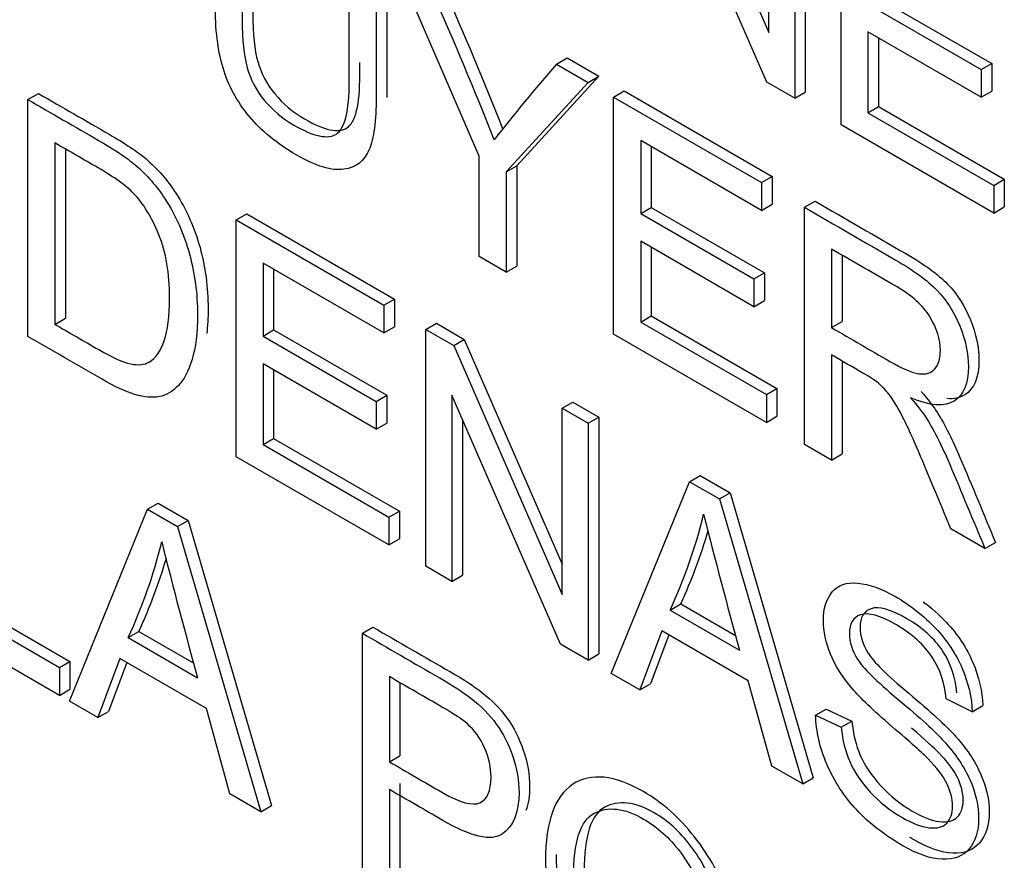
# Model space of a CAD drawing. Header units: inches. Extents: x 1 to 359, y -2 to 239.
# Tile 45 of 57: x 331.118 to 331.446, y 183.182 to 183.462. Entities that reach past the tile are written whole.
import ezdxf

# ---------------------------------------------------------------- set-up
doc = ezdxf.new("R2010")
doc.units = ezdxf.units.IN
doc.header["$MEASUREMENT"] = 0
doc.layers.add('Default', color=7, linetype='Continuous')
doc.layers.add('LAB20180', color=7, linetype='Continuous')

# ---------------------------------------------------------------- blocks, each defined once
blk = doc.blocks.new('SE1')
at = {"layer": 'LAB20180', "color": 7, "linetype": 'Continuous'}
for p, q in [((331.331257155, 183.5408566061), (331.3674548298, 183.4578136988)), ((331.3668173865, 183.4413050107), (331.3306652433, 183.5242690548)), ((331.3674548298, 183.4578136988), (331.3674548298, 183.5199578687)), ((331.3796413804, 183.5170044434), (331.3796413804, 183.4379835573)), ((331.3761058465, 183.5149632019), (331.3761058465, 183.4359423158)), ((331.3915410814, 183.4270307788), (331.3915410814, 183.5060516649)), ((331.2709504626, 183.4165840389), (331.2445876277, 183.4773875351)), ((331.4040463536, 183.4693185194), (331.4417921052, 183.4475259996)), ((331.4005108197, 183.467277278), (331.4382565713, 183.4454847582)), ((331.4382565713, 183.4362314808), (331.4005108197, 183.4580240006)), ((331.4005108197, 183.4580240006), (331.4005108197, 183.4311053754)), ((331.4040463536, 183.4559827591), (331.4040463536, 183.4331466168)), ((331.2966758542, 183.4473143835), (331.3002113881, 183.4493556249)), ((331.3002113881, 183.4493556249), (331.3107747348, 183.4432568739)), ((331.2966758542, 183.4473143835), (331.3072392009, 183.4412156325)), ((331.4382565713, 183.4454847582), (331.4417921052, 183.4475259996)), ((331.4382565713, 183.4454847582), (331.4382565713, 183.4362314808)), ((331.4417921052, 183.4475259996), (331.4417921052, 183.4382727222)), ((331.3072392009, 183.4412156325), (331.2799202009, 183.4114053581)), ((331.3107747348, 183.4432568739), (331.2834557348, 183.4134465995)), ((331.3072392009, 183.4412156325), (331.3107747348, 183.4432568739)), ((331.3761058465, 183.4359423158), (331.3668173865, 183.4413050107)), ((331.3157536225, 183.4362998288), (331.3192891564, 183.4383410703)), ((331.3192891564, 183.4383410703), (331.3685999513, 183.4098714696)), ((331.3761058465, 183.4359423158), (331.3796413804, 183.4379835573)), ((331.4382565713, 183.4362314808), (331.4417921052, 183.4382727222)), ((331.1205138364, 183.4354612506), (331.1240493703, 183.437502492)), ((331.1205138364, 183.3564929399), (331.1205138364, 183.4354612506)), ((331.3157536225, 183.3572789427), (331.3157536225, 183.4362998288)), ((331.3157536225, 183.4362998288), (331.3650644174, 183.4078302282)), ((331.4005108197, 183.4311053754), (331.4040463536, 183.4331466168)), ((331.4040463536, 183.4331466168), (331.4459810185, 183.4089356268)), ((331.4005108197, 183.4311053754), (331.4424454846, 183.4068943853)), ((331.4424454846, 183.3976411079), (331.3915410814, 183.4270307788)), ((331.3650644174, 183.3985243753), (331.3247688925, 183.4217890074)), ((331.3247688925, 183.4217890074), (331.3247688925, 183.3974991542)), ((331.1294835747, 183.4210292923), (331.1294835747, 183.3605675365)), ((331.1330191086, 183.4186921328), (331.1330191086, 183.3626087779)), ((331.3283044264, 183.419747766), (331.3283044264, 183.3995403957)), ((331.2709504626, 183.3831460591), (331.2709504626, 183.4165840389)), ((331.2799202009, 183.4114053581), (331.2834557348, 183.4134465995)), ((331.2834557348, 183.4134465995), (331.2834557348, 183.3800086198)), ((331.2799202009, 183.4114053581), (331.2799202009, 183.3779673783)), ((331.3650644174, 183.4078302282), (331.3685999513, 183.4098714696)), ((331.3685999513, 183.4098714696), (331.3685999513, 183.4005656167)), ((331.4424454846, 183.4068943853), (331.4459810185, 183.4089356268)), ((331.4459810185, 183.4089356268), (331.4459810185, 183.3996823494)), ((331.3650644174, 183.4078302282), (331.3650644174, 183.3985243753)), ((331.4424454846, 183.4068943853), (331.4424454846, 183.3976411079)), ((331.3247688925, 183.3974991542), (331.3283044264, 183.3995403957)), ((331.3283044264, 183.3995403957), (331.3660501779, 183.3777478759)), ((331.3650644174, 183.3985243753), (331.3685999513, 183.4005656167)), ((331.3793613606, 183.3995758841), (331.3828968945, 183.4016171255)), ((331.3793613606, 183.320554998), (331.3793613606, 183.3995758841)), ((331.4424454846, 183.3976411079), (331.4459810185, 183.3996823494)), ((331.1899040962, 183.3953987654), (331.1934396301, 183.3974400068)), ((331.1899040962, 183.3164304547), (331.1899040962, 183.3953987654)), ((331.1899040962, 183.3953987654), (331.2391693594, 183.3669554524)), ((331.1934396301, 183.3974400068), (331.2427048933, 183.3689966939)), ((331.3247688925, 183.3974991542), (331.362514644, 183.3757066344)), ((331.362514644, 183.366453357), (331.3247688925, 183.3882458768)), ((331.3247688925, 183.3882458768), (331.3247688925, 183.3613272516)), ((331.3283044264, 183.3862046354), (331.3283044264, 183.3633684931)), ((331.3883766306, 183.3856433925), (331.3883766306, 183.3594608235)), ((331.2799202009, 183.3779673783), (331.2709504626, 183.3831460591)), ((331.3919121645, 183.3836021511), (331.3919121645, 183.3615020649)), ((331.2391693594, 183.357702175), (331.1988738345, 183.3809668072)), ((331.1988738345, 183.3809668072), (331.1988738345, 183.3566769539)), ((331.2024093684, 183.3789255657), (331.2024093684, 183.3587181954)), ((331.2799202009, 183.3779673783), (331.2834557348, 183.3800086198)), ((331.362514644, 183.3757066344), (331.3660501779, 183.3777478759)), ((331.362514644, 183.3757066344), (331.362514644, 183.366453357)), ((331.3660501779, 183.3777478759), (331.3660501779, 183.3684945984)), ((331.2391693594, 183.3669554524), (331.2427048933, 183.3689966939)), ((331.2427048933, 183.3689966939), (331.2427048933, 183.3597434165)), ((331.2391693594, 183.3669554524), (331.2391693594, 183.357702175)), ((331.362514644, 183.366453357), (331.3660501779, 183.3684945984)), ((331.1294835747, 183.3605675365), (331.1330191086, 183.3626087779)), ((331.3247688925, 183.3613272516), (331.3283044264, 183.3633684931)), ((331.3283044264, 183.3633684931), (331.3701935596, 183.3391837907)), ((331.2391693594, 183.357702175), (331.2427048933, 183.3597434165)), ((331.253147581, 183.3588851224), (331.2566831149, 183.3609263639)), ((331.2566831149, 183.3609263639), (331.2659715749, 183.355563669)), ((331.3247688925, 183.3613272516), (331.3666580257, 183.3371425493)), ((331.3883766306, 183.3594608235), (331.3919121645, 183.3615020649)), ((331.1988738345, 183.3566769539), (331.2024093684, 183.3587181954)), ((331.1988738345, 183.3566769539), (331.2366195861, 183.3348844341)), ((331.2024093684, 183.3587181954), (331.24015512, 183.3369256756)), ((331.253147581, 183.2799168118), (331.253147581, 183.3588851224)), ((331.253147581, 183.3588851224), (331.262436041, 183.3535224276)), ((331.3666580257, 183.3278892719), (331.3157536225, 183.3572789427)), ((331.262436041, 183.3535224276), (331.2659715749, 183.355563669)), ((331.262436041, 183.3535224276), (331.2986337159, 183.2705320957)), ((331.2659715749, 183.355563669), (331.2986337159, 183.2806792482)), ((331.3883766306, 183.3503652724), (331.3883766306, 183.3153500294)), ((331.2366195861, 183.3255785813), (331.1988738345, 183.3473711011)), ((331.1988738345, 183.3473711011), (331.1988738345, 183.3205050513)), ((331.3919121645, 183.3483152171), (331.3919121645, 183.3173912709)), ((331.2024093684, 183.3453298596), (331.2024093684, 183.3225462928)), ((331.2366195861, 183.3348844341), (331.24015512, 183.3369256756)), ((331.24015512, 183.3369256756), (331.24015512, 183.3276198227)), ((331.2979962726, 183.2540234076), (331.2618441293, 183.3369874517)), ((331.2618441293, 183.3369874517), (331.2618441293, 183.2748958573)), ((331.3666580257, 183.3371425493), (331.3701935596, 183.3391837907)), ((331.3666580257, 183.3371425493), (331.3666580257, 183.3278892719)), ((331.3701935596, 183.3391837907), (331.3701935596, 183.3299305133)), ((331.2366195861, 183.3348844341), (331.2366195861, 183.3255785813)), ((331.2986337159, 183.3326236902), (331.3021692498, 183.3346649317)), ((331.3021692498, 183.3346649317), (331.3108202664, 183.3296702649)), ((331.2986337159, 183.2705320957), (331.2986337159, 183.3326236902)), ((331.2986337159, 183.3326236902), (331.3072847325, 183.3276290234)), ((331.3072847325, 183.3276290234), (331.3108202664, 183.3296702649)), ((331.3108202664, 183.3296702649), (331.3108202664, 183.2507019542)), ((331.3666580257, 183.3278892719), (331.3701935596, 183.3299305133)), ((331.2366195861, 183.3255785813), (331.24015512, 183.3276198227)), ((331.2653796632, 183.3288739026), (331.2653796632, 183.2769370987)), ((331.3072847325, 183.3276290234), (331.3072847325, 183.2486607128)), ((331.1988738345, 183.3205050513), (331.2024093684, 183.3225462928)), ((331.1988738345, 183.3205050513), (331.2408084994, 183.2962940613)), ((331.2024093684, 183.3225462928), (331.2443440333, 183.2983353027)), ((331.3883766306, 183.3153500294), (331.3793613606, 183.320554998)), ((331.2408084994, 183.2870407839), (331.1899040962, 183.3164304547)), ((331.3883766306, 183.3153500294), (331.3919121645, 183.3173912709)), ((331.3410692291, 183.3081235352), (331.344604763, 183.3101647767)), ((331.344604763, 183.3101647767), (331.354576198, 183.304407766)), ((331.3149795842, 183.2442180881), (331.3410692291, 183.3081235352)), ((331.3410692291, 183.3081235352), (331.3510406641, 183.3023665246)), ((331.3510406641, 183.3023665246), (331.354576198, 183.304407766)), ((331.354576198, 183.304407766), (331.3823049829, 183.2094302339)), ((331.1603995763, 183.298925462), (331.1639351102, 183.3009667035)), ((331.1639351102, 183.3009667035), (331.1739065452, 183.2952096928)), ((331.3510406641, 183.3023665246), (331.378769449, 183.2073889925)), ((331.1343099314, 183.2349674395), (331.1603995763, 183.298925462)), ((331.1603995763, 183.298925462), (331.1703710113, 183.2931684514)), ((331.2408084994, 183.2962940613), (331.2443440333, 183.2983353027)), ((331.2443440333, 183.2983353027), (331.2443440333, 183.2890820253)), ((331.1703710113, 183.2931684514), (331.1739065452, 183.2952096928)), ((331.1739065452, 183.2952096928), (331.2016808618, 183.2001532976)), ((331.2408084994, 183.2962940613), (331.2408084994, 183.2870407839)), ((331.1703710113, 183.2931684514), (331.1981453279, 183.1981120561)), ((331.4395086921, 183.28582892), (331.4281713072, 183.2923745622)), ((331.2408084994, 183.2870407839), (331.2443440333, 183.2890820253)), ((331.4395086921, 183.28582892), (331.443044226, 183.2878701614)), ((331.2618441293, 183.2748958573), (331.253147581, 183.2799168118)), ((331.2618441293, 183.2748958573), (331.2653796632, 183.2769370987)), ((331.1007826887, 183.2677127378), (331.1345216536, 183.2482335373)), ((331.3345582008, 183.2653534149), (331.3380937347, 183.2673946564)), ((331.3380937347, 183.2673946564), (331.3564249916, 183.2568111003)), ((331.0972471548, 183.2656714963), (331.1309861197, 183.2461922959)), ((331.3345582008, 183.2653534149), (331.357733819, 183.2519729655)), ((331.1309861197, 183.236886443), (331.0882318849, 183.261570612)), ((331.153888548, 183.2561553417), (331.1574240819, 183.2581965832)), ((331.1574240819, 183.2581965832), (331.1757553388, 183.2476130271)), ((331.2319753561, 183.2576011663), (331.23551089, 183.2596424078)), ((331.2319753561, 183.1785802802), (331.2319753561, 183.2576011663)), ((331.3318263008, 183.2584134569), (331.3244957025, 183.2387239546)), ((331.3606478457, 183.2417733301), (331.3318263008, 183.2584134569)), ((331.153888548, 183.2561553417), (331.1770641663, 183.2427748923)), ((331.3072847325, 183.2486607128), (331.2979962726, 183.2540234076)), ((331.3341107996, 183.2570945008), (331.3280312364, 183.2407651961)), ((331.1309861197, 183.2461922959), (331.1345216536, 183.2482335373)), ((331.1345216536, 183.2482335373), (331.1345216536, 183.2389276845)), ((331.151156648, 183.2491628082), (331.1438260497, 183.229473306)), ((331.1534411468, 183.2478438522), (331.1473615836, 183.2315145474)), ((331.1799781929, 183.2325226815), (331.151156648, 183.2491628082)), ((331.3072847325, 183.2486607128), (331.3108202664, 183.2507019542)), ((331.1309861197, 183.2461922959), (331.1309861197, 183.236886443)), ((331.3244957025, 183.2387239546), (331.3149795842, 183.2442180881)), ((331.2409906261, 183.2431429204), (331.2409906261, 183.2147521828)), ((331.24452616, 183.2410860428), (331.24452616, 183.2167934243)), ((331.3684792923, 183.2133300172), (331.3606478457, 183.2417733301)), ((331.1309861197, 183.236886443), (331.1345216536, 183.2389276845)), ((331.3244957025, 183.2387239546), (331.3280312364, 183.2407651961)), ((331.1438260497, 183.229473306), (331.1343099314, 183.2349674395)), ((331.4353197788, 183.2314685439), (331.4266232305, 183.2357534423)), ((331.1438260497, 183.229473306), (331.1473615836, 183.2315145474)), ((331.1878096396, 183.2040793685), (331.1799781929, 183.2325226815)), ((331.3830949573, 183.2302855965), (331.3866304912, 183.232326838)), ((331.3866304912, 183.232326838), (331.3951449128, 183.2283048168)), ((331.4353197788, 183.2314685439), (331.4388553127, 183.2335097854)), ((331.3830949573, 183.2302855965), (331.3916093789, 183.2262635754)), ((331.3916093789, 183.2262635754), (331.3951449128, 183.2283048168)), ((331.2409906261, 183.2147521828), (331.24452616, 183.2167934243)), ((331.378769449, 183.2073889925), (331.3684792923, 183.2133300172)), ((331.378769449, 183.2073889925), (331.3823049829, 183.2094302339)), ((331.2409906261, 183.2054989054), (331.2409906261, 183.1733753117)), ((331.24452616, 183.2075401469), (331.24452616, 183.1754165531)), ((331.1981453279, 183.1981120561), (331.1878096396, 183.2040793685)), ((331.1981453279, 183.1981120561), (331.2016808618, 183.2001532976))]:
    blk.add_line(p, q, dxfattribs=at)
for centre, radius, start, end in [((330.1221422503, 182.9681744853), 1.239845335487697, 21.4751110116, 23.9338680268), ((330.1256777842, 182.9702157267), 1.239845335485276, 21.5512238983, 23.9338680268), ((331.7919689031, 183.0186658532), 0.6550227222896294, 139.1256374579, 141.9844508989), ((331.1775928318, 183.3383666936), 0.1731157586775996, 335.0542550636, 346.2660775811), ((333.0383226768, 183.7205194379), 1.744681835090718, 194.0398056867, 195.5784163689), ((331.1811283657, 183.340407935), 0.1731157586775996, 335.0542550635, 343.7272795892), ((331.0002301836, 183.3280079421), 0.1696280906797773, 334.9386130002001, 346.3817196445), ((332.857653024, 183.7113213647), 1.744681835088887, 194.0398056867, 195.5784163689), ((331.0037657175, 183.3300491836), 0.1696280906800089, 334.9386130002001, 343.7860039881)]:
    blk.add_arc(centre, radius, start, end, dxfattribs=at)
for points, knots in [([(331.2365740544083, 183.4820141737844), (331.2365740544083, 183.46680234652), (331.2365740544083, 183.4515905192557), (331.2365740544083, 183.4363786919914), (331.2365740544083, 183.4283872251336), (331.2358000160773, 183.4225250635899), (331.2342519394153, 183.4187922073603), (331.232688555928, 183.4150224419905), (331.2298808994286, 183.4128511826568), (331.2258285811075, 183.4122465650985), (331.22182940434, 183.411649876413), (331.2164945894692, 183.4132717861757), (331.2035180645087, 183.4207637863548), (331.1982819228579, 183.4250486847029), (331.1942296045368, 183.4299644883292), (331.1901965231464, 183.4348569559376), (331.187263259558, 183.4401904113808), (331.1838028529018, 183.4518621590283), (331.1829377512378, 183.4589335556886), (331.1829377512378, 183.4673456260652), (331.1829377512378, 183.4825574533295), (331.1829377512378, 183.4977692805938), (331.1829377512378, 183.5129811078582)], [0, 0, 0, 0, 0.2293398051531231, 0.2293398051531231, 0.2293398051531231, 0.3259181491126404, 0.3259181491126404, 0.3259181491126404, 0.4026169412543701, 0.4026169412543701, 0.4026169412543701, 0.4987044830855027, 0.4987044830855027, 0.5927902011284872, 0.5927902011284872, 0.5927902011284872, 0.6817358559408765, 0.6817358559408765, 0.7706815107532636, 0.7706815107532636, 0.7706815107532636, 1, 1, 1, 1]), ([(331.1919074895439, 183.5078024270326), (331.1919074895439, 183.4926081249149), (331.1919074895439, 183.4774138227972), (331.1919074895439, 183.4622195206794), (331.1919074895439, 183.4553321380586), (331.1924994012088, 183.4499431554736), (331.1935921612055, 183.4461051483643), (331.1947004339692, 183.4422126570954), (331.1965517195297, 183.4386131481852), (331.1992836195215, 183.4353008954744), (331.2019997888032, 183.432007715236), (331.2052482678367, 183.4292284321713), (331.2157660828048, 183.4231559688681), (331.2205013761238, 183.4221570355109), (331.2233243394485, 183.4239971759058), (331.2261686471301, 183.4258512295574), (331.2276043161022, 183.4317257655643), (331.2276043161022, 183.4416099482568), (331.2276043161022, 183.4568042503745), (331.2276043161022, 183.4719985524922), (331.2276043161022, 183.48719285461)], [0, 0, 0, 0, 0.2724713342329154, 0.2724713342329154, 0.2724713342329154, 0.3641874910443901, 0.3641874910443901, 0.3641874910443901, 0.4251558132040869, 0.4251558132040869, 0.4251558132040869, 0.4899744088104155, 0.4899744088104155, 0.6013098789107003, 0.6013098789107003, 0.6013098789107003, 0.7275590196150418, 0.7275590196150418, 0.7275590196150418, 1, 1, 1, 1]), ([(331.1954430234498, 183.5098436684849), (331.1954430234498, 183.4946493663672), (331.1954430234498, 183.4794550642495), (331.1954430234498, 183.4642607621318), (331.1954430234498, 183.457373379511), (331.1960349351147, 183.451984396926), (331.1971276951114, 183.4481463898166), (331.198235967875, 183.4442538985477), (331.2000872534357, 183.4406543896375), (331.2028191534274, 183.4373421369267), (331.205535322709, 183.4340489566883), (331.2087838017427, 183.4312696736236), (331.2193016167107, 183.4251972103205), (331.2240369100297, 183.4241982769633), (331.2268598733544, 183.4260384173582), (331.229704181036, 183.4278924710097), (331.2311398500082, 183.4337670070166), (331.2311398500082, 183.4436511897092), (331.2311398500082, 183.4450306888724), (331.2311398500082, 183.4464101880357), (331.2311398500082, 183.4477896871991)], [0, 0, 0, 0, 0.2724713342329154, 0.2724713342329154, 0.2724713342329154, 0.3641874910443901, 0.3641874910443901, 0.3641874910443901, 0.4251558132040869, 0.4251558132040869, 0.4251558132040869, 0.4899744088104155, 0.4899744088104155, 0.6013098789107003, 0.6013098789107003, 0.6013098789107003, 0.7275590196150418, 0.7275590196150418, 0.7275590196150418, 0.7522940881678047, 0.7522940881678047, 0.7522940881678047, 0.7522940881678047]), ([(331.2401095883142, 183.4840554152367), (331.2401095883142, 183.4688435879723), (331.2401095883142, 183.453631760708), (331.2401095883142, 183.4384199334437), (331.2401095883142, 183.4376561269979), (331.2401025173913, 183.4369117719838), (331.2400883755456, 183.4361868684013)], [0, 0, 0, 0, 0.2293398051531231, 0.2293398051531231, 0.2293398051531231, 0.2385705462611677, 0.2385705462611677, 0.2385705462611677, 0.2385705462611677]), ([(331.1205138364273, 183.4354612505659), (331.1283604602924, 183.4309310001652), (331.1362070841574, 183.4264007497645), (331.1440537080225, 183.4218704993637), (331.1493809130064, 183.4187948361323), (331.1534332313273, 183.4160872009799), (331.1562106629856, 183.4137475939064), (331.1601289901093, 183.4104469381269), (331.1634957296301, 183.4065973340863), (331.1662731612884, 183.4022598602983), (331.1698624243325, 183.3966545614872), (331.1725565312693, 183.3905881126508), (331.1743322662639, 183.3840950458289), (331.1761136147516, 183.3775814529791), (331.1770186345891, 183.3708197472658), (331.1770186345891, 183.3577810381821), (331.1764267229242, 183.3527600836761), (331.175197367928, 183.348843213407), (331.1739719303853, 183.3449388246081), (331.1724654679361, 183.3419558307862), (331.1705531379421, 183.3400631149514), (331.1686190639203, 183.3381488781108), (331.166591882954, 183.3368823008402), (331.1643152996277, 183.3364616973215), (331.1620704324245, 183.3360469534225), (331.159352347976, 183.336277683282), (331.1529779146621, 183.3381703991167), (331.1492898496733, 183.3398791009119), (331.1451919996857, 183.3422449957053), (331.1369659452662, 183.3469943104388), (331.1287398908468, 183.3517436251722), (331.1205138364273, 183.3564929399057)], [0, 0, 0, 0, 0.1504130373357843, 0.1504130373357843, 0.1504130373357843, 0.2284774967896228, 0.2284774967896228, 0.2284774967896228, 0.3007450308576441, 0.3007450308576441, 0.3007450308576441, 0.3925310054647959, 0.3925310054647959, 0.3925310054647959, 0.4980955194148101, 0.4980955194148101, 0.5879041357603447, 0.5879041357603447, 0.5879041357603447, 0.6582535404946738, 0.6582535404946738, 0.6582535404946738, 0.7149142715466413, 0.7149142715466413, 0.7149142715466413, 0.7786179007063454, 0.7786179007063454, 0.8423215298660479, 0.8423215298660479, 0.8423215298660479, 1, 1, 1, 1]), ([(331.1240493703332, 183.4375024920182), (331.1318959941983, 183.4329722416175), (331.1397426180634, 183.4284419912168), (331.1475892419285, 183.4239117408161), (331.1529164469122, 183.4208360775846), (331.1569687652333, 183.4181284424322), (331.1597461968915, 183.4157888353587), (331.1636645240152, 183.4124881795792), (331.1670312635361, 183.4086385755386), (331.1698086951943, 183.4043011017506), (331.1733979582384, 183.3986958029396), (331.1760920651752, 183.3926293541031), (331.1778678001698, 183.3861362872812), (331.1796491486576, 183.3796226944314), (331.180554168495, 183.3728609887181), (331.180554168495, 183.3627903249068), (331.180403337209, 183.3600126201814), (331.1800958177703, 183.3574996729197)], [0, 0, 0, 0, 0.1504130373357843, 0.1504130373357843, 0.1504130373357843, 0.2284774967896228, 0.2284774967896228, 0.2284774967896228, 0.3007450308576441, 0.3007450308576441, 0.3007450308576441, 0.3925310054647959, 0.3925310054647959, 0.3925310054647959, 0.4980955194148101, 0.4980955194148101, 0.5434306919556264, 0.5434306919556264, 0.5434306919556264, 0.5434306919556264]), ([(331.1294835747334, 183.3605675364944), (331.134355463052, 183.3577547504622), (331.1392273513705, 183.35494196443), (331.144099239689, 183.3521291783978), (331.1486524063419, 183.3495004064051), (331.1521583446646, 183.3479494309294), (331.1547536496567, 183.347397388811), (331.1573206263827, 183.3468513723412), (331.159352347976, 183.3471082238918), (331.1630404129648, 183.3492375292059), (331.1647250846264, 183.3515771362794), (331.1659089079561, 183.3550996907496), (331.1670970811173, 183.3586351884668), (331.1677301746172, 183.3633014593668), (331.1677301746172, 183.3775494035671), (331.1665463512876, 183.3845945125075), (331.1641787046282, 183.3904303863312), (331.1618437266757, 183.396185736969), (331.1589880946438, 183.4008403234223), (331.1556187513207, 183.4043103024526), (331.153178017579, 183.4068239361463), (331.1492898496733, 183.4095941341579), (331.1438715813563, 183.4127223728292), (331.1390755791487, 183.4154913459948), (331.134279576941, 183.4182603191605), (331.1294835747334, 183.4210292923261)], [0, 0, 0, 0, 0.1314568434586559, 0.1314568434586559, 0.1314568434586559, 0.2282717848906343, 0.2282717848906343, 0.2282717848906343, 0.2935146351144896, 0.2935146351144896, 0.383703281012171, 0.383703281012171, 0.383703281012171, 0.4990774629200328, 0.4990774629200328, 0.6579699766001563, 0.6579699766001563, 0.6579699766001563, 0.7636497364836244, 0.7636497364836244, 0.7636497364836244, 0.8705671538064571, 0.8705671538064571, 0.8705671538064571, 1, 1, 1, 1]), ([(331.3793613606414, 183.3995758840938), (331.3894542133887, 183.3937487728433), (331.3995470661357, 183.3879216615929), (331.4096399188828, 183.3820945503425), (331.4157411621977, 183.3785719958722), (331.4203398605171, 183.3751808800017), (331.426714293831, 183.3686615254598), (331.4292185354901, 183.3646920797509), (331.4330431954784, 183.3553336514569), (331.4339993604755, 183.3507858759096), (331.4339993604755, 183.3408491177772), (331.4324057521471, 183.3370373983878), (331.4261223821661, 183.3329890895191), (331.4212960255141, 183.3333045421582), (331.4146939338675, 183.3361173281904)], [0, 0, 0, 0, 0.3184063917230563, 0.3184063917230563, 0.3184063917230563, 0.439907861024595, 0.439907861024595, 0.5614093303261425, 0.5614093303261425, 0.6829107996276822, 0.6829107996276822, 0.8414553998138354, 0.8414553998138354, 1, 1, 1, 1]), ([(331.3828968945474, 183.4016171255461), (331.3929897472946, 183.3957900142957), (331.4030826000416, 183.3899629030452), (331.4131754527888, 183.3841357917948), (331.4192766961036, 183.3806132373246), (331.423875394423, 183.377222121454), (331.4302498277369, 183.3707027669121), (331.432754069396, 183.3667333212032), (331.4365787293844, 183.3573748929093), (331.4375348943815, 183.3528271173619), (331.4375348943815, 183.3428903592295), (331.435941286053, 183.3390786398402), (331.4312203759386, 183.3360370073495), (331.4292154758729, 183.3356106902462), (331.4267733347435, 183.3357955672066)], [0, 0, 0, 0, 0.3184063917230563, 0.3184063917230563, 0.3184063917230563, 0.439907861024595, 0.439907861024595, 0.5614093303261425, 0.5614093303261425, 0.6829107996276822, 0.6829107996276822, 0.8414553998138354, 0.8414553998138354, 0.9211507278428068, 0.9211507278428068, 0.9211507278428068, 0.9211507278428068]), ([(331.3883766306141, 183.3594608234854), (331.3948573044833, 183.3557192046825), (331.4013379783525, 183.3519775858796), (331.4078186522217, 183.3482359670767), (331.4119620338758, 183.3458437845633), (331.4151947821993, 183.3444505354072), (331.4198390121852, 183.3437670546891), (331.4216147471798, 183.3443190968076), (331.4228441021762, 183.3457649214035), (331.4240943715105, 183.3472353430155), (331.4246653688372, 183.3492874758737), (331.4246653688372, 183.3555439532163), (331.4234815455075, 183.3593293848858), (331.4211594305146, 183.3630885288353), (331.4188122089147, 183.3668883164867), (331.4150581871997, 183.3702387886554), (331.4100041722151, 183.3731567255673), (331.4027949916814, 183.3773189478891), (331.3955858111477, 183.3814811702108), (331.3883766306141, 183.3856433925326)], [0, 0, 0, 0, 0.228426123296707, 0.228426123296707, 0.228426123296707, 0.3263419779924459, 0.3263419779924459, 0.4242578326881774, 0.4242578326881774, 0.4242578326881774, 0.4993996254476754, 0.4993996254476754, 0.606745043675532, 0.606745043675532, 0.606745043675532, 0.7458529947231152, 0.7458529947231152, 0.7458529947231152, 1, 1, 1, 1]), ([(331.42817130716, 183.2923745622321), (331.4251662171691, 183.2995949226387), (331.4221611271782, 183.3068152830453), (331.4191560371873, 183.3140356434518), (331.4165499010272, 183.3202974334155), (331.4143296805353, 183.3251816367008), (331.4125994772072, 183.328704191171), (331.4109089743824, 183.3321459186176), (331.4093667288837, 183.334829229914), (331.4080007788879, 183.336616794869), (331.406687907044, 183.3383348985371), (331.4053144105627, 183.33985018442), (331.4039029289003, 183.3410331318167), (331.4028575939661, 183.3419092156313), (331.4011710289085, 183.3429784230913), (331.3988489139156, 183.3443190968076), (331.3953581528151, 183.3463344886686), (331.3918673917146, 183.3483498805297), (331.3883766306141, 183.3503652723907)], [0, 0, 0, 0, 0.3072720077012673, 0.3072720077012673, 0.3072720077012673, 0.5165651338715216, 0.5165651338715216, 0.5165651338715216, 0.6349848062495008, 0.6349848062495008, 0.6349848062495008, 0.7167597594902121, 0.7167597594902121, 0.7167597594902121, 0.8091769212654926, 0.8091769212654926, 0.8091769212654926, 1, 1, 1, 1]), ([(331.4146939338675, 183.3361173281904), (331.4171071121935, 183.3334096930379), (331.4189283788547, 183.3309912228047), (331.4201577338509, 183.3290196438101), (331.4228312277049, 183.3247320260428), (331.4253028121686, 183.319740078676), (331.4276704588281, 183.3141670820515), (331.4316789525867, 183.3047318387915), (331.4355626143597, 183.2952749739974), (331.4395086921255, 183.2858289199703)], [0, 0, 0, 0, 0.1601115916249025, 0.1601115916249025, 0.1601115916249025, 0.4533967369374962, 0.4533967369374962, 0.4533967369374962, 1, 1, 1, 1]), ([(331.4182294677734, 183.3381585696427), (331.4206426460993, 183.3354509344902), (331.4224639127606, 183.333032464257), (331.4236932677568, 183.3310608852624), (331.4263667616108, 183.3267732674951), (331.4288383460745, 183.3217813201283), (331.4312059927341, 183.3162083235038), (331.4352144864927, 183.3067730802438), (331.4390981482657, 183.2973162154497), (331.4430442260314, 183.2878701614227)], [0, 0, 0, 0, 0.1601115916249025, 0.1601115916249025, 0.1601115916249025, 0.4533967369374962, 0.4533967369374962, 0.4533967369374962, 1, 1, 1, 1]), ([(331.3916093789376, 183.2262635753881), (331.3920191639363, 183.2220312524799), (331.3929753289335, 183.2182195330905), (331.3944323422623, 183.2148547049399), (331.3959103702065, 183.211441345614), (331.3982114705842, 183.2080461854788), (331.4044037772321, 183.2013165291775), (331.4079097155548, 183.1985037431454), (331.4152403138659, 183.1942714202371), (331.4182454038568, 183.1931147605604), (331.423527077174, 183.1924838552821), (331.4255304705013, 183.1929570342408), (331.4268053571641, 183.194323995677), (331.4280588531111, 183.1956680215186), (331.4287176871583, 183.1975310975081), (331.4287176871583, 183.2024206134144), (331.4280802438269, 183.2049442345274), (331.4255304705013, 183.2100966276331), (331.4234815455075, 183.2128042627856), (331.4206130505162, 183.2157221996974), (331.4187802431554, 183.2175865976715), (331.414739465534, 183.2212163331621), (331.4085016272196, 183.2265527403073), (331.4022207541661, 183.2319259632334), (331.397847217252, 183.2361214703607), (331.3953429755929, 183.2390919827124), (331.3920640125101, 183.2429814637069), (331.3896515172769, 183.2467942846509), (331.3864643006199, 183.2545228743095), (331.3856902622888, 183.2582294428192), (331.3856902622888, 183.2658528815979), (331.386646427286, 183.2690336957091), (331.3905621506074, 183.273712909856), (331.3933851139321, 183.2747118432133), (331.3971642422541, 183.2743175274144), (331.4009203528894, 183.2739256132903), (331.40508675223, 183.2724773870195), (331.414739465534, 183.266904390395), (331.4192015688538, 183.2633818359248), (331.4230717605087, 183.2592546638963), (331.426903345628, 183.2551686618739), (331.429901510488, 183.2506848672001), (331.4319504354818, 183.2458216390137), (331.4340126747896, 183.2409268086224), (331.4351376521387, 183.2362003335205), (331.4353197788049, 183.2314685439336)], [0, 0, 0, 0, 0.0497342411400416, 0.0497342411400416, 0.0497342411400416, 0.1026247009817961, 0.1026247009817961, 0.1555151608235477, 0.1555151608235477, 0.2028054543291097, 0.2028054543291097, 0.2500957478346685, 0.2500957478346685, 0.2500957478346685, 0.2858854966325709, 0.2858854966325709, 0.32245328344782, 0.32245328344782, 0.3590210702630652, 0.3590210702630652, 0.3590210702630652, 0.4283825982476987, 0.4283825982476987, 0.4283825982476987, 0.5049278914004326, 0.5049278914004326, 0.5049278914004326, 0.5584309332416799, 0.5584309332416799, 0.6119339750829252, 0.6119339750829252, 0.6692586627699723, 0.6692586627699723, 0.7265833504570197, 0.7265833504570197, 0.7265833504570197, 0.7963481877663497, 0.7963481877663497, 0.8730204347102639, 0.8730204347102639, 0.8730204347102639, 0.9370833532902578, 0.9370833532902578, 0.9370833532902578, 1, 1, 1, 1]), ([(331.4189733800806, 183.2680928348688), (331.4217325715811, 183.2660463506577), (331.4242772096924, 183.2637807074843), (331.4266072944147, 183.2612959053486), (331.4304388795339, 183.2572099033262), (331.4334370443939, 183.2527261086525), (331.4354859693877, 183.247862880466), (331.4375482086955, 183.2429680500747), (331.4386731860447, 183.2382415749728), (331.4388553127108, 183.233509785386)], [0.8268591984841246, 0.8268591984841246, 0.8268591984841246, 0.8268591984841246, 0.8730204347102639, 0.8730204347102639, 0.8730204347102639, 0.9370833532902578, 0.9370833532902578, 0.9370833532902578, 1, 1, 1, 1]), ([(331.426623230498, 183.2357534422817), (331.4261679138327, 183.2409584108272), (331.4245743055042, 183.2456113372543), (331.421887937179, 183.2496859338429), (331.4192289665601, 183.2537189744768), (331.4152403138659, 183.2573093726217), (331.4100041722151, 183.2603850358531), (331.4045867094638, 183.2635672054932), (331.4005791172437, 183.2646173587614), (331.3980748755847, 183.2637498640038), (331.3955983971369, 183.2628919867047), (331.3943412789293, 183.260805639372), (331.3943412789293, 183.2547068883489), (331.3952519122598, 183.2518678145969), (331.3969821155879, 183.2490287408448), (331.3987369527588, 183.2461492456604), (331.4032654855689, 183.2416681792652), (331.4105960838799, 183.2355431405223), (331.4179363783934, 183.2294100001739), (331.4229806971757, 183.2247651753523), (331.4257125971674, 183.2217683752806), (331.4297261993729, 183.2173655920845), (331.4326334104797, 183.212988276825), (331.4345457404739, 183.208677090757), (331.4364793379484, 183.2043179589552), (331.4374142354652, 183.2000284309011), (331.4374142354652, 183.1915637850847), (331.4363670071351, 183.188225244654), (331.4342725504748, 183.1857541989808), (331.4321709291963, 183.1832747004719), (331.4292185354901, 183.182100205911), (331.4253028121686, 183.1822579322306), (331.421441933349, 183.1824134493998), (331.417061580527, 183.1839666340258), (331.4059973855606, 183.190354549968), (331.4008523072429, 183.194323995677), (331.3966633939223, 183.1988454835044), (331.3924911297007, 183.2033490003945), (331.3892417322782, 183.208335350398), (331.3868285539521, 183.2139346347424), (331.3844502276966, 183.2194530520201), (331.3832315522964, 183.2248966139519), (331.3830949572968, 183.2302855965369)], [0, 0, 0, 0, 0.0610679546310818, 0.0610679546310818, 0.0610679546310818, 0.1303191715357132, 0.1303191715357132, 0.1303191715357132, 0.1994169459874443, 0.1994169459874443, 0.1994169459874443, 0.2443434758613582, 0.2443434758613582, 0.2834730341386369, 0.2834730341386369, 0.2834730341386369, 0.3637268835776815, 0.3637268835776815, 0.3637268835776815, 0.4505303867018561, 0.4505303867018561, 0.4505303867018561, 0.5131299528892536, 0.5131299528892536, 0.5131299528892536, 0.5711401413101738, 0.5711401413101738, 0.6298754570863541, 0.6298754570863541, 0.6298754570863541, 0.6951935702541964, 0.6951935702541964, 0.6951935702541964, 0.7663915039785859, 0.7663915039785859, 0.8568860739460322, 0.8568860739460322, 0.8568860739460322, 0.9282740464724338, 0.9282740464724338, 0.9282740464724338, 1, 1, 1, 1]), ([(331.4301587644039, 183.237794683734), (331.4297034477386, 183.2429996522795), (331.4281098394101, 183.2476525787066), (331.4254234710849, 183.2517271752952), (331.4227645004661, 183.2557602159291), (331.4187758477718, 183.259350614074), (331.413539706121, 183.2624262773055), (331.4081222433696, 183.2656084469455), (331.4041146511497, 183.2666586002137), (331.4016104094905, 183.2657911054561), (331.3991339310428, 183.264933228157), (331.3978768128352, 183.2628468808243), (331.3978768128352, 183.2567481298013), (331.3987874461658, 183.2539090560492), (331.4005176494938, 183.2510699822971), (331.4022724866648, 183.2481904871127), (331.4068010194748, 183.2437094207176), (331.4141316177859, 183.2375843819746), (331.4214719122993, 183.2314512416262), (331.4265162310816, 183.2268064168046), (331.4292481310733, 183.2238096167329), (331.4332617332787, 183.2194068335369), (331.4361689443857, 183.2150295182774), (331.4380812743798, 183.2107183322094), (331.4400148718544, 183.2063592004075), (331.4409497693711, 183.2020696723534), (331.4409497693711, 183.193605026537), (331.439902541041, 183.1902664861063), (331.4378080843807, 183.1877954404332), (331.4357064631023, 183.1853159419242), (331.432754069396, 183.1841414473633), (331.4288383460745, 183.1842991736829), (331.424977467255, 183.1844546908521), (331.420597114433, 183.1860078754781), (331.4153083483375, 183.189061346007), (331.4148962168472, 183.1893038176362), (331.4144888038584, 183.1895481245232)], [0, 0, 0, 0, 0.0610679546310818, 0.0610679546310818, 0.0610679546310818, 0.1303191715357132, 0.1303191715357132, 0.1303191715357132, 0.1994169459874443, 0.1994169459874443, 0.1994169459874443, 0.2443434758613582, 0.2443434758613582, 0.2834730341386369, 0.2834730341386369, 0.2834730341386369, 0.3637268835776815, 0.3637268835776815, 0.3637268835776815, 0.4505303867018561, 0.4505303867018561, 0.4505303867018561, 0.5131299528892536, 0.5131299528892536, 0.5131299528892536, 0.5711401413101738, 0.5711401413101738, 0.6298754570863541, 0.6298754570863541, 0.6298754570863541, 0.6951935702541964, 0.6951935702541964, 0.6951935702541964, 0.7663915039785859, 0.7663915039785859, 0.7724837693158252, 0.7724837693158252, 0.7724837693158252, 0.7724837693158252]), ([(331.2319753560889, 183.2576011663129), (331.2405808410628, 183.2526327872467), (331.2491863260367, 183.2476644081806), (331.2577918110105, 183.2426960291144), (331.2623449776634, 183.2400672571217), (331.2658053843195, 183.237806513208), (331.268173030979, 183.2359663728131), (331.2715438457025, 183.2333465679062), (331.2743653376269, 183.2304985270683), (331.2766419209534, 183.2273440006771), (331.2788971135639, 183.2242191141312), (331.2807397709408, 183.2206143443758), (331.2821057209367, 183.2165660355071), (331.2834803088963, 183.2124921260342), (331.284200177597, 183.2084694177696), (331.284200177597, 183.1978491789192), (331.2823333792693, 183.193248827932), (331.2786453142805, 183.1906989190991), (331.2749592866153, 183.188150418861), (331.2682185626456, 183.1897262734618), (331.2585658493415, 183.1953518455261), (331.2527075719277, 183.1987660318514), (331.2468490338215, 183.2021165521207), (331.2409906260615, 183.2054989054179)], [0, 0, 0, 0, 0.2169523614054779, 0.2169523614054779, 0.2169523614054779, 0.3044509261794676, 0.3044509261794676, 0.3044509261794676, 0.3812482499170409, 0.3812482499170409, 0.3812482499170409, 0.4540637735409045, 0.4540637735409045, 0.4540637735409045, 0.533616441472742, 0.533616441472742, 0.6712210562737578, 0.6712210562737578, 0.6712210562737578, 0.8523038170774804, 0.8523038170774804, 0.8523038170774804, 1, 1, 1, 1]), ([(331.2355108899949, 183.2596424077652), (331.2441163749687, 183.254674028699), (331.2527218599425, 183.2497056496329), (331.2613273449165, 183.2447372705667), (331.2658805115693, 183.242108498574), (331.2693409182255, 183.2398477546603), (331.271708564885, 183.2380076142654), (331.2750793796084, 183.2353878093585), (331.2779008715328, 183.2325397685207), (331.2801774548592, 183.2293852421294), (331.2824326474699, 183.2262603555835), (331.2842753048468, 183.2226555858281), (331.2856412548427, 183.2186072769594), (331.2870158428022, 183.2145333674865), (331.287735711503, 183.2105106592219), (331.287735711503, 183.2034339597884), (331.2873172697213, 183.2007251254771), (331.2864852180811, 183.1984852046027)], [0, 0, 0, 0, 0.2169523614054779, 0.2169523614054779, 0.2169523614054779, 0.3044509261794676, 0.3044509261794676, 0.3044509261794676, 0.3812482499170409, 0.3812482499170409, 0.3812482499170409, 0.4540637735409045, 0.4540637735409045, 0.4540637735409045, 0.533616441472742, 0.533616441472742, 0.5987645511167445, 0.5987645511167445, 0.5987645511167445, 0.5987645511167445]), ([(331.2409906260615, 183.2147521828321), (331.246894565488, 183.211343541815), (331.2527985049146, 183.2079349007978), (331.2587024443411, 183.2045262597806), (331.2645760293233, 183.20113514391), (331.2687194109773, 183.2000047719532), (331.2736368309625, 183.202212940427), (331.2748661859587, 183.2050783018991), (331.2748661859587, 183.2129646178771), (331.2741376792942, 183.216224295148), (331.2727261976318, 183.2194051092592), (331.271300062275, 183.2226189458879), (331.2693568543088, 183.2252935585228), (331.2669892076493, 183.227396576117), (331.2654428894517, 183.2287700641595), (331.2626181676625, 183.2306562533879), (331.258520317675, 183.2330221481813), (331.2526770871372, 183.2363957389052), (331.2468338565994, 183.2397693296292), (331.2409906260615, 183.2431429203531)], [0, 0, 0, 0, 0.2155489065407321, 0.2155489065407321, 0.2155489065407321, 0.3551110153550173, 0.3551110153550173, 0.4946731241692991, 0.4946731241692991, 0.595735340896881, 0.595735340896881, 0.595735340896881, 0.6830883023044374, 0.6830883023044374, 0.6830883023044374, 0.7866636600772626, 0.7866636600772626, 0.7866636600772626, 1, 1, 1, 1]), ([(331.3951449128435, 183.2283048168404), (331.3955546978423, 183.2240724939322), (331.3965108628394, 183.2202607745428), (331.3979678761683, 183.2168959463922), (331.3994459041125, 183.2134825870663), (331.4017470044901, 183.2100874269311), (331.407939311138, 183.2033577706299), (331.4114452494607, 183.2005449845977), (331.4187758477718, 183.1963126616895), (331.4217809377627, 183.1951560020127), (331.42706261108, 183.1945250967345), (331.4290660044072, 183.1949982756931), (331.43034089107, 183.1963652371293), (331.431594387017, 183.197709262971), (331.4322532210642, 183.1995723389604), (331.4322532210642, 183.2044618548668), (331.4316157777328, 183.2069854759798), (331.4290660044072, 183.2121378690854), (331.4270170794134, 183.2148455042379), (331.4241485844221, 183.2177634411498), (331.4226293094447, 183.2193089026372), (331.4195928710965, 183.2220673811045), (331.4150454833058, 183.2260054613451)], [0, 0, 0, 0, 0.0497342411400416, 0.0497342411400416, 0.0497342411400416, 0.1026247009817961, 0.1026247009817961, 0.1555151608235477, 0.1555151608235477, 0.2028054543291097, 0.2028054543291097, 0.2500957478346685, 0.2500957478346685, 0.2500957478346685, 0.2858854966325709, 0.2858854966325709, 0.32245328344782, 0.32245328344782, 0.3590210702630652, 0.3590210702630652, 0.3590210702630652, 0.4165171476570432, 0.4165171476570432, 0.4165171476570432, 0.4165171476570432]), ([(331.2930333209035, 183.1818136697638), (331.2930333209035, 183.1948523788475), (331.296083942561, 183.2033433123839), (331.3021396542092, 183.207260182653), (331.3082168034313, 183.2111909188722), (331.3160723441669, 183.2103621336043), (331.3319628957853, 183.2011877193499), (331.3376543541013, 183.1961667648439), (331.342708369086, 183.1897262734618), (331.347742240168, 183.183311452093), (331.3516325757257, 183.1762669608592), (331.3542734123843, 183.1685383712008), (331.356932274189, 183.1607570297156), (331.3582346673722, 183.1529497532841), (331.3582346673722, 183.1370719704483), (331.3568231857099, 183.1307366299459), (331.3512683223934, 183.1213256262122), (331.3473070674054, 183.1188282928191), (331.3422075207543, 183.11851284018), (331.3370731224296, 183.1181952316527), (331.3315531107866, 183.1198272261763), (331.3192140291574, 183.1269511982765), (331.3134770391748, 183.1319984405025), (331.3084230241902, 183.1385440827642), (331.3033894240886, 183.1450632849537), (331.2995443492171, 183.1521348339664), (331.2943537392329, 183.1675394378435), (331.2930333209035, 183.1748737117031), (331.2930333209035, 183.1818136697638)], [0, 0, 0, 0, 0.133288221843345, 0.133288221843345, 0.133288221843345, 0.2565216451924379, 0.2565216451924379, 0.337119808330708, 0.337119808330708, 0.337119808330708, 0.417249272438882, 0.417249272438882, 0.417249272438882, 0.5022216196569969, 0.5022216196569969, 0.588326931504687, 0.588326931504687, 0.6744322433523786, 0.6744322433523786, 0.6744322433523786, 0.7528801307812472, 0.7528801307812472, 0.8379659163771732, 0.8379659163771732, 0.8379659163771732, 0.9189829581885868, 0.9189829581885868, 1, 1, 1, 1]), ([(331.3059028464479, 183.1782556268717), (331.3059028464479, 183.1900851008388), (331.3082021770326, 183.1971948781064), (331.3127781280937, 183.1996275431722), (331.317376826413, 183.2020723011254), (331.3228861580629, 183.2014151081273), (331.3337682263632, 183.1951323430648), (331.3378412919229, 183.1915034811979), (331.34141754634, 183.186772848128), (331.3450145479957, 183.1820147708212), (331.3477919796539, 183.1767309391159), (331.3515255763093, 183.1650066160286), (331.3524817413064, 183.1588815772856), (331.3524817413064, 183.1423203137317), (331.3502506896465, 183.1357746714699), (331.341508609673, 183.1297810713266), (331.3359082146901, 183.1302805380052), (331.3224763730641, 183.1380354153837), (331.3169442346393, 183.1439880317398), (331.3125049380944, 183.1519941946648), (331.3080883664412, 183.1599593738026), (331.3059028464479, 183.1687394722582), (331.3059028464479, 183.1782556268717)], [0, 0, 0, 0, 0.1450848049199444, 0.1450848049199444, 0.1450848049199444, 0.2567434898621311, 0.2567434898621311, 0.33570213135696, 0.33570213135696, 0.33570213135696, 0.4153889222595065, 0.4153889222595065, 0.4950757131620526, 0.4950757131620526, 0.6211376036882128, 0.6211376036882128, 0.7471994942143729, 0.7471994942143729, 0.8707232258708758, 0.8707232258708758, 0.8707232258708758, 1, 1, 1, 1]), ([(331.3023673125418, 183.1762143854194), (331.3023673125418, 183.1666982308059), (331.3045528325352, 183.1579181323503), (331.3089694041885, 183.1499529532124), (331.3134087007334, 183.1419467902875), (331.3189408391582, 183.1359941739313), (331.3323726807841, 183.1282392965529), (331.3379730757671, 183.1277398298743), (331.3467151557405, 183.1337334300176), (331.3489462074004, 183.1402790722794), (331.3489462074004, 183.1568403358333), (331.3479900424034, 183.1629653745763), (331.344256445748, 183.1746896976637), (331.3414790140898, 183.179973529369), (331.337882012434, 183.1847316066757), (331.334305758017, 183.1894622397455), (331.3302326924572, 183.1930911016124), (331.319350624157, 183.199373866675), (331.313841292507, 183.2000310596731), (331.3092425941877, 183.1975863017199), (331.3046666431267, 183.1951536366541), (331.3023673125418, 183.1880438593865), (331.3023673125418, 183.1762143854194)], [0, 0, 0, 0, 0.1292767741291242, 0.1292767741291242, 0.1292767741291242, 0.252800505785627, 0.252800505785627, 0.3788623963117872, 0.3788623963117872, 0.5049242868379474, 0.5049242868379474, 0.5846110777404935, 0.5846110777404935, 0.6642978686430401, 0.6642978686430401, 0.6642978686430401, 0.7432565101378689, 0.7432565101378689, 0.8549151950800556, 0.8549151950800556, 0.8549151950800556, 1, 1, 1, 1]), ([(331.2965688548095, 183.1838549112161), (331.2965688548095, 183.1769149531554), (331.2978892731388, 183.1695806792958), (331.303079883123, 183.1541760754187), (331.3069249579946, 183.147104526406), (331.3119585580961, 183.1405853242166), (331.3161672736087, 183.1351344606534), (331.3208496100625, 183.130722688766), (331.3260055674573, 183.1272589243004)], [0, 0, 0, 0, 0.0810170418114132, 0.0810170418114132, 0.1620340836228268, 0.1620340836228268, 0.1620340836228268, 0.2328890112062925, 0.2328890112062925, 0.2328890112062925, 0.2328890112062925])]:
    blk.add_open_spline(points, degree=3, knots=knots, dxfattribs=at)

msp = doc.modelspace()

# ---------------------------------------------------------------- block references
at = {"layer": 'Default'}
msp.add_blockref('SE1', (0, 0), dxfattribs=at)

doc.saveas('drawing.dxf')
